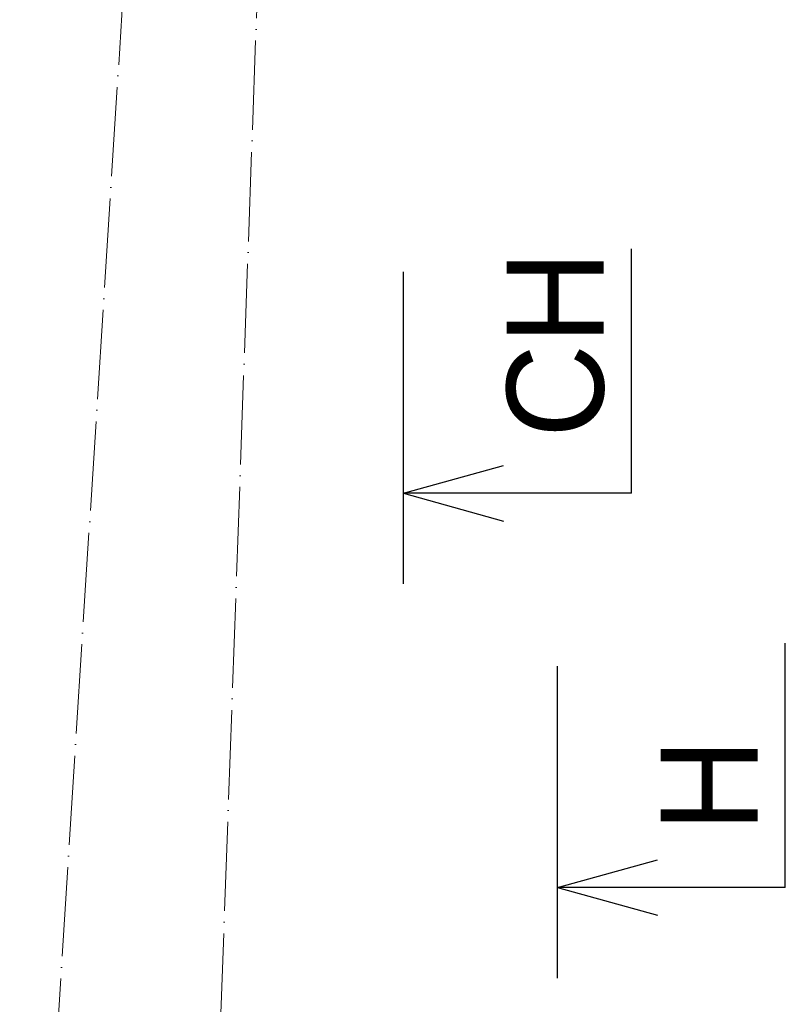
# Model space of a CAD drawing. Header units: millimetres. Extents: x 160938 to 520640, y 9197 to 248394.
# Tile 103 of 137: x 189945 to 192002, y 135119 to 137765. Entities that reach past the tile are written whole.
import ezdxf

# ---------------------------------------------------------------- set-up
doc = ezdxf.new("R2010")
doc.units = ezdxf.units.MM
doc.header["$LTSCALE"] = 10
doc.linetypes.add('ACAD_ISO04W100', pattern=[30, 24, -3, 0, -3])
doc.layers.add('tlusta', color=253, linetype='Continuous', lineweight=15)
doc.layers.add('VZT Odvod', color=5, linetype='Continuous', lineweight=35)
doc.styles.add('ROMAND', font='IC-SIMPLEX.SHX', dxfattribs={"width": 0.8})

# ---------------------------------------------------------------- blocks, each defined once
blk = doc.blocks.new('vd')
at = {"layer": 'tlusta', "color": 8, "linetype": 'ACAD_ISO04W100'}
for p, q in [((189945.3, 133451.1), (190327.2, 139476.3)), ((190441.8, 133870.4), (190640.3, 139426.8))]:
    blk.add_line(p, q, dxfattribs=at)
blk = doc.blocks.new('*U2908')
at = {"color": 0, "linetype": 'ByBlock', "lineweight": -2}
for p, q in [((940.96, 0), (940.96, 1010.32)), ((0, 0), (413.1, 114.81)), ((0, 0), (413.1, -114.81))]:
    blk.add_line(p, q, dxfattribs=at)
at = {"color": 3, "linetype": 'ByBlock', "lineweight": -2}
blk.add_line((940.96, 0), (0, 0), dxfattribs=at)
at = {"color": 0, "linetype": 'ByBlock', "lineweight": -2, "style": 'ROMAND'}
blk.add_text('H', height=400, rotation=90, dxfattribs=at).set_placement((826.21, 229.62))
blk = doc.blocks.new('*U2909')
at = {"color": 0, "linetype": 'ByBlock', "lineweight": -2}
for p, q in [((940.96, 0), (940.96, 1010.32)), ((0, 0), (413.1, 114.81)), ((0, 0), (413.1, -114.81))]:
    blk.add_line(p, q, dxfattribs=at)
at = {"color": 3, "linetype": 'ByBlock', "lineweight": -2}
blk.add_line((940.96, 0), (0, 0), dxfattribs=at)
at = {"color": 0, "linetype": 'ByBlock', "lineweight": -2, "style": 'ROMAND'}
blk.add_text('CH', height=400, rotation=90, dxfattribs=at).set_placement((826.21, 229.62))

msp = doc.modelspace()

# ---------------------------------------------------------------- linework, layer by layer
at = {"color": 3}
for p, q in [((190976.5, 136248.9), (190976.5, 137087.4)), ((191390, 135189.6), (191390, 136028.1))]:
    msp.add_line(p, q, dxfattribs=at)

# ---------------------------------------------------------------- block references
at = {"color": 3, "xscale": 0.65, "yscale": 0.65, "zscale": 0.65, "rotation": 360}
for name, p in [('*U2909', (190976.5, 136492.4)), ('*U2908', (191390, 135433))]:
    msp.add_blockref(name, p, dxfattribs=at)
at = {"layer": 'VZT Odvod'}
msp.add_blockref('vd', (0, 0), dxfattribs=at)

doc.saveas('drawing.dxf')
